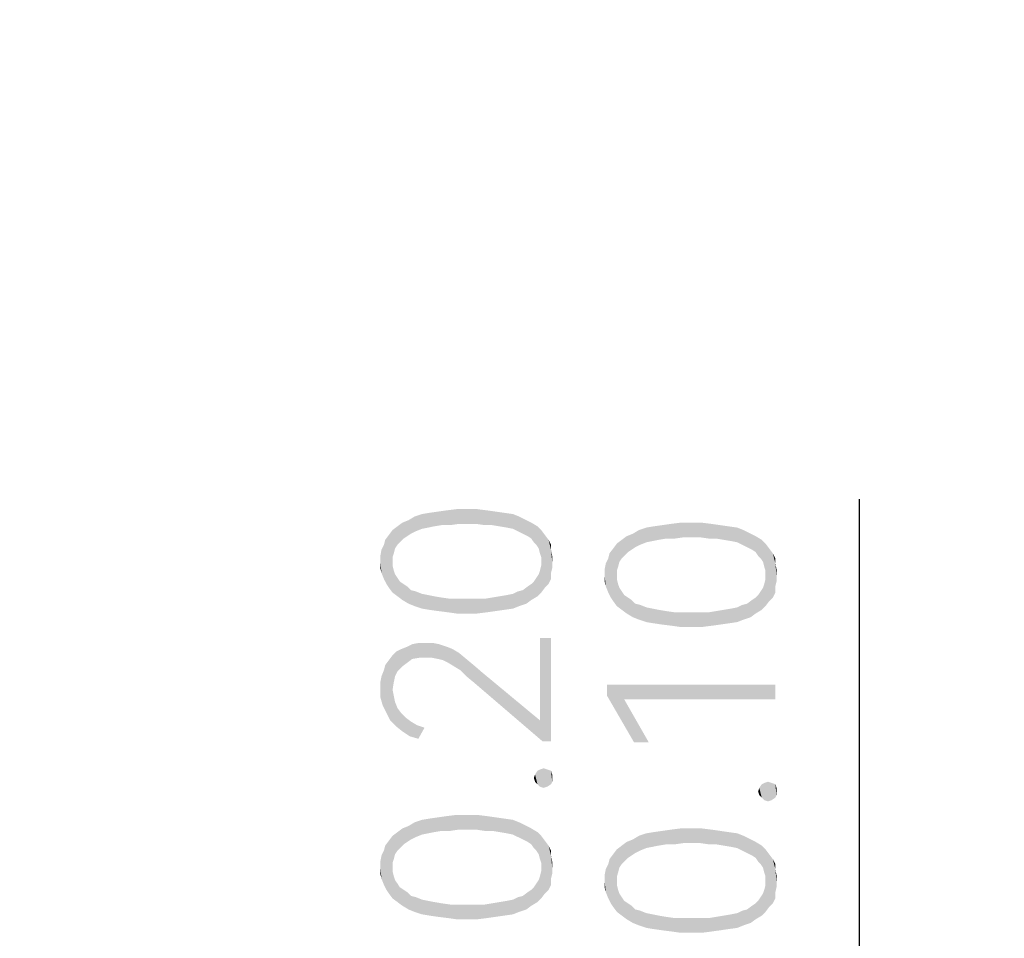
# Model space of a CAD drawing. Header units: millimetres. Extents: x 0 to 297, y 0 to 210.
# Tile 63 of 122: x 101.51 to 108.54, y 122.6 to 129.15. Entities that reach past the tile are written whole.
import ezdxf

# ---------------------------------------------------------------- set-up
doc = ezdxf.new("R2010")
doc.units = ezdxf.units.MM
doc.header["$LTSCALE"] = 16.335
doc.layers.get('0').update_dxf_attribs({"linetype": 'CONTINUOUS'})
doc.styles.get("Standard").update_dxf_attribs({"font": 'harmonyos_sans_sc_light.ttf'})
doc.dimstyles.new('DIMSTYLE_1', dxfattribs={"dimtxt": 2, "dimasz": 1.8, "dimexe": 0.8, "dimexo": 0, "dimgap": 0.5, "dimtad": 1, "dimzin": 0, "dimdsep": 46, "dimtxsty": 'STANDARD', "dimblk": '_FILLED', "dimblk1": '_FILLED', "dimblk2": '_FILLED', "dimcen": 0.09, "dimclrt": 7, "dimazin": 0, "dimtol": 1, "dimtp": 0.25, "dimtm": 0.25, "dimtfac": 1, "dimtofl": 0, "dimtmove": 0, "dimatfit": 3, "dimldrblk": '_FILLED', "dimfxl": 1, "dimtolj": 1, "dimtzin": 0, "dimarcsym": 0})
doc.dimstyles.new('DIMSTYLE_2', dxfattribs={"dimtxt": 2, "dimasz": 1.8, "dimexe": 0.8, "dimexo": 0, "dimgap": 0.5, "dimtad": 1, "dimzin": 0, "dimdsep": 46, "dimtxsty": 'STANDARD', "dimblk": '_FILLED', "dimblk1": '_FILLED', "dimblk2": '_FILLED', "dimcen": 0.09, "dimclrt": 7, "dimazin": 0, "dimtol": 1, "dimtp": 0.2, "dimtm": 0.1, "dimtfac": 0.6, "dimtofl": 0, "dimtmove": 0, "dimatfit": 3, "dimldrblk": '_FILLED', "dimfxl": 1, "dimtolj": 1, "dimtzin": 0, "dimarcsym": 0})

# ---------------------------------------------------------------- blocks, each defined once
blk = doc.blocks.new('_FILLED')
at = {"color": 0, "linetype": 'BYBLOCK'}
blk.add_solid([(0, 0), (-1, 0.1667), (-1, -0.1667)], dxfattribs=at)
blk = doc.blocks.new('*D1')
at = {"color": 7, "linetype": 'CONTINUOUS'}
for p, q in [((96.169, 161.4637), (117.8299, 161.4637)), ((117.0299, 161.4637), (117.0299, 131.4637)), ((117.0299, 101.4637), (117.0299, 131.4637)), ((96.169, 101.4637), (117.8299, 101.4637))]:
    blk.add_line(p, q, dxfattribs=at)
at = {"color": 7, "linetype": 'CONTINUOUS', "xscale": 1.8, "yscale": 1.8, "zscale": 1.8}
for p, rotation in [((117.0299, 161.4637), 90), ((117.0299, 101.4637), 270)]:
    blk.add_blockref('_FILLED', p, dxfattribs=dict(at, rotation=rotation))
blk = doc.blocks.new('*D3')
at = {"color": 7, "linetype": 'CONTINUOUS'}
for p, q in [((107.5037, 112.2137), (107.5037, 125.7294)), ((90.669, 114.9915), (108.3037, 114.9915)), ((107.5037, 114.9915), (107.5037, 112.2137)), ((107.5037, 109.4358), (107.5037, 112.2137)), ((90.669, 109.4358), (108.3037, 109.4358))]:
    blk.add_line(p, q, dxfattribs=at)
at = {"color": 7, "linetype": 'CONTINUOUS', "xscale": 1.8, "yscale": 1.8, "zscale": 1.8}
for p, rotation in [((107.5037, 114.9915), 90), ((107.5037, 109.4358), 270)]:
    blk.add_blockref('_FILLED', p, dxfattribs=dict(at, rotation=rotation))
blk = doc.blocks.new('*D24')
at = {"color": 7, "linetype": 'CONTINUOUS'}
for p, q in [((90.669, 153.4915), (112.5553, 153.4915)), ((111.7553, 153.4915), (111.7553, 131.4637)), ((111.7553, 109.4358), (111.7553, 131.4637)), ((90.669, 109.4358), (112.5553, 109.4358))]:
    blk.add_line(p, q, dxfattribs=at)
at = {"color": 7, "linetype": 'CONTINUOUS', "xscale": 1.8, "yscale": 1.8, "zscale": 1.8}
for p, rotation in [((111.7553, 153.4915), 90), ((111.7553, 109.4358), 270)]:
    blk.add_blockref('_FILLED', p, dxfattribs=dict(at, rotation=rotation))

msp = doc.modelspace()

# ---------------------------------------------------------------- linework, layer by layer
at = {"color": 7, "linetype": 'CONTINUOUS'}
for points in [[(104.5241, 125.5454), (104.4978, 125.6418), (104.5592, 125.6505)], [(104.5592, 125.6505), (104.5854, 125.5454), (104.5241, 125.5454)], [(104.5854, 125.5454), (104.5592, 125.6505), (104.6292, 125.6593)], [(104.6292, 125.6593), (104.6467, 125.5542), (104.5854, 125.5454)], [(104.7081, 125.5542), (104.6467, 125.5542), (104.6292, 125.6593)], [(104.7081, 125.5542), (104.6292, 125.6593), (104.7081, 125.6593)], [(104.7081, 125.6593), (104.7694, 125.5542), (104.7081, 125.5542)], [(104.7694, 125.5542), (104.7081, 125.6593), (104.7781, 125.6593)], [(104.7781, 125.6593), (104.8307, 125.5454), (104.7694, 125.5542)], [(104.8307, 125.5454), (104.7781, 125.6593), (104.8482, 125.6505)], [(104.8482, 125.6505), (104.8832, 125.5454), (104.8307, 125.5454)], [(104.8832, 125.5454), (104.8482, 125.6505), (104.9095, 125.6418)], [(104.2789, 125.4666), (104.2438, 125.5629), (104.2876, 125.5805)], [(104.2876, 125.5805), (104.3051, 125.4841), (104.2789, 125.4666)], [(104.3051, 125.4841), (104.2876, 125.5805), (104.3314, 125.6067)], [(104.3314, 125.6067), (104.3402, 125.5016), (104.3051, 125.4841)], [(104.384, 125.5191), (104.3314, 125.6067), (104.384, 125.6243)], [(104.384, 125.5191), (104.3402, 125.5016), (104.3314, 125.6067)], [(104.4278, 125.5279), (104.384, 125.6243), (104.4365, 125.633)], [(104.384, 125.6243), (104.4278, 125.5279), (104.384, 125.5191)], [(104.4365, 125.633), (104.4716, 125.5367), (104.4278, 125.5279)], [(104.4716, 125.5367), (104.4365, 125.633), (104.4978, 125.6418)], [(104.4978, 125.6418), (104.5241, 125.5454), (104.4716, 125.5367)], [(104.9095, 125.6418), (104.9358, 125.5367), (104.8832, 125.5454)], [(104.9358, 125.5367), (104.9095, 125.6418), (104.9708, 125.633)], [(104.9708, 125.633), (104.9884, 125.5279), (104.9358, 125.5367)], [(105.0321, 125.5191), (104.9884, 125.5279), (104.9708, 125.633)], [(105.0321, 125.5191), (104.9708, 125.633), (105.0321, 125.6243)], [(105.0321, 125.6243), (105.0672, 125.5016), (105.0321, 125.5191)], [(105.0672, 125.5016), (105.0321, 125.6243), (105.0759, 125.6067)], [(105.0759, 125.6067), (105.1022, 125.4841), (105.0672, 125.5016)], [(105.1022, 125.4841), (105.0759, 125.6067), (105.1285, 125.5805)], [(105.1285, 125.5805), (105.1373, 125.4666), (105.1022, 125.4841)], [(105.1635, 125.4491), (105.1373, 125.4666), (105.1285, 125.5805)], [(105.1635, 125.4491), (105.1285, 125.5805), (105.1635, 125.5629)], [(104.1738, 125.3177), (104.1475, 125.4753), (104.1738, 125.5104)], [(104.2088, 125.4053), (104.1738, 125.5104), (104.2088, 125.5367)], [(104.1738, 125.5104), (104.1825, 125.344), (104.1738, 125.3177)], [(104.1913, 125.379), (104.1825, 125.344), (104.1738, 125.5104)], [(104.2088, 125.4053), (104.1913, 125.379), (104.1738, 125.5104)], [(104.2263, 125.4228), (104.2088, 125.5367), (104.2438, 125.5629)], [(104.2088, 125.5367), (104.2263, 125.4228), (104.2088, 125.4053)], [(104.2438, 125.5629), (104.2526, 125.4491), (104.2263, 125.4228)], [(104.2789, 125.4666), (104.2526, 125.4491), (104.2438, 125.5629)], [(105.1635, 125.5629), (105.1811, 125.4228), (105.1635, 125.4491)], [(105.1986, 125.4053), (105.1811, 125.4228), (105.1635, 125.5629)], [(105.1986, 125.4053), (105.1635, 125.5629), (105.2073, 125.5367)], [(105.2073, 125.5367), (105.2161, 125.379), (105.1986, 125.4053)], [(105.2249, 125.344), (105.2161, 125.379), (105.2073, 125.5367)], [(105.2336, 125.3177), (105.2249, 125.344), (105.2073, 125.5367)], [(105.2336, 125.3177), (105.2073, 125.5367), (105.2336, 125.5104)], [(105.2336, 125.3177), (105.2336, 125.5104), (105.2599, 125.0987)], [(105.2599, 125.0987), (105.2336, 125.5104), (105.2599, 125.4753)], [(105.9051, 125.3878), (105.8876, 125.4841), (105.9314, 125.5104)], [(105.9314, 125.5104), (105.9402, 125.4053), (105.9051, 125.3878)], [(105.984, 125.4228), (105.9314, 125.5104), (105.984, 125.5279)], [(105.984, 125.4228), (105.9402, 125.4053), (105.9314, 125.5104)], [(106.0278, 125.4316), (105.984, 125.5279), (106.0365, 125.5367)], [(105.984, 125.5279), (106.0278, 125.4316), (105.984, 125.4228)], [(106.0365, 125.5367), (106.0716, 125.4403), (106.0278, 125.4316)], [(106.0716, 125.4403), (106.0365, 125.5367), (106.0978, 125.5454)], [(106.0978, 125.5454), (106.1241, 125.4491), (106.0716, 125.4403)], [(106.1241, 125.4491), (106.0978, 125.5454), (106.1592, 125.5542)], [(106.1592, 125.5542), (106.1854, 125.4491), (106.1241, 125.4491)], [(106.1854, 125.4491), (106.1592, 125.5542), (106.2292, 125.5629)], [(106.2292, 125.5629), (106.2467, 125.4578), (106.1854, 125.4491)], [(106.3081, 125.4578), (106.2467, 125.4578), (106.2292, 125.5629)], [(106.3081, 125.4578), (106.2292, 125.5629), (106.3081, 125.5629)], [(106.3081, 125.5629), (106.3694, 125.4578), (106.3081, 125.4578)], [(106.3694, 125.4578), (106.3081, 125.5629), (106.3781, 125.5629)], [(106.3781, 125.5629), (106.4307, 125.4491), (106.3694, 125.4578)], [(106.4307, 125.4491), (106.3781, 125.5629), (106.4482, 125.5542)], [(106.4482, 125.5542), (106.4832, 125.4491), (106.4307, 125.4491)], [(106.4832, 125.4491), (106.4482, 125.5542), (106.5095, 125.5454)], [(106.5095, 125.5454), (106.5358, 125.4403), (106.4832, 125.4491)], [(106.5358, 125.4403), (106.5095, 125.5454), (106.5708, 125.5367)], [(106.5708, 125.5367), (106.5884, 125.4316), (106.5358, 125.4403)], [(106.6321, 125.4228), (106.5884, 125.4316), (106.5708, 125.5367)], [(106.6321, 125.4228), (106.5708, 125.5367), (106.6321, 125.5279)], [(106.6321, 125.5279), (106.6672, 125.4053), (106.6321, 125.4228)], [(106.6672, 125.4053), (106.6321, 125.5279), (106.6759, 125.5104)], [(106.6759, 125.5104), (106.7022, 125.3878), (106.6672, 125.4053)], [(106.7022, 125.3878), (106.6759, 125.5104), (106.7285, 125.4841)], [(104.1124, 125.4053), (104.1212, 125.4403), (104.13, 125.125)], [(104.1475, 125.0987), (104.1212, 125.4403), (104.1475, 125.4753)], [(104.1475, 125.0987), (104.13, 125.125), (104.1212, 125.4403)], [(104.1475, 125.4753), (104.1738, 125.0637), (104.1475, 125.0987)], [(104.1738, 125.2564), (104.1738, 125.0637), (104.1475, 125.4753)], [(104.1738, 125.2826), (104.1738, 125.2564), (104.1475, 125.4753)], [(104.1738, 125.3177), (104.1738, 125.2826), (104.1475, 125.4753)], [(105.2599, 125.4753), (105.2862, 125.125), (105.2599, 125.0987)], [(105.2862, 125.125), (105.2599, 125.4753), (105.2862, 125.4403)], [(105.2862, 125.4403), (105.3037, 125.16), (105.2862, 125.125)], [(105.3037, 125.2038), (105.3037, 125.16), (105.2862, 125.4403)], [(105.3037, 125.3702), (105.3037, 125.2038), (105.2862, 125.4403)], [(105.3037, 125.3702), (105.2862, 125.4403), (105.3037, 125.4053)], [(105.8088, 125.3089), (105.7738, 125.414), (105.8088, 125.4403)], [(105.8263, 125.3264), (105.8088, 125.4403), (105.8438, 125.4666)], [(105.8088, 125.4403), (105.8263, 125.3264), (105.8088, 125.3089)], [(105.8438, 125.4666), (105.8526, 125.3527), (105.8263, 125.3264)], [(105.8789, 125.3702), (105.8438, 125.4666), (105.8876, 125.4841)], [(105.8789, 125.3702), (105.8526, 125.3527), (105.8438, 125.4666)], [(105.8876, 125.4841), (105.9051, 125.3878), (105.8789, 125.3702)], [(106.7285, 125.4841), (106.7373, 125.3702), (106.7022, 125.3878)], [(106.7635, 125.3527), (106.7373, 125.3702), (106.7285, 125.4841)], [(106.7635, 125.3527), (106.7285, 125.4841), (106.7635, 125.4666)], [(106.7635, 125.4666), (106.7811, 125.3264), (106.7635, 125.3527)], [(106.7986, 125.3089), (106.7811, 125.3264), (106.7635, 125.4666)], [(106.7986, 125.3089), (106.7635, 125.4666), (106.8073, 125.4403)], [(106.8073, 125.4403), (106.8161, 125.2826), (106.7986, 125.3089)], [(106.8249, 125.2476), (106.8161, 125.2826), (106.8073, 125.4403)], [(106.8336, 125.2213), (106.8249, 125.2476), (106.8073, 125.4403)], [(106.8336, 125.2213), (106.8073, 125.4403), (106.8336, 125.414)], [(104.0949, 125.2038), (104.0862, 125.3264), (104.0949, 125.3702)], [(104.1124, 125.16), (104.0949, 125.3702), (104.1124, 125.4053)], [(104.0949, 125.3702), (104.1124, 125.16), (104.0949, 125.2038)], [(104.1124, 125.4053), (104.13, 125.125), (104.1124, 125.16)], [(105.3037, 125.3702), (105.3124, 125.2389), (105.3037, 125.2038)], [(105.3124, 125.2826), (105.3124, 125.2389), (105.3037, 125.3702)], [(105.3124, 125.2826), (105.3037, 125.3702), (105.3124, 125.3264)], [(105.7475, 125.0024), (105.7212, 125.344), (105.7475, 125.379)], [(105.7738, 125.2213), (105.7475, 125.379), (105.7738, 125.414)], [(105.7475, 125.379), (105.7738, 124.9673), (105.7475, 125.0024)], [(105.7738, 125.16), (105.7738, 124.9673), (105.7475, 125.379)], [(105.7738, 125.1863), (105.7738, 125.16), (105.7475, 125.379)], [(105.7738, 125.2213), (105.7738, 125.1863), (105.7475, 125.379)], [(105.7738, 125.414), (105.7825, 125.2476), (105.7738, 125.2213)], [(105.7913, 125.2826), (105.7825, 125.2476), (105.7738, 125.414)], [(105.8088, 125.3089), (105.7913, 125.2826), (105.7738, 125.414)], [(106.8336, 125.2213), (106.8336, 125.414), (106.8599, 125.0024)], [(106.8599, 125.0024), (106.8336, 125.414), (106.8599, 125.379)], [(106.8599, 125.379), (106.8862, 125.0286), (106.8599, 125.0024)], [(106.8862, 125.0286), (106.8599, 125.379), (106.8862, 125.344)], [(104.0862, 125.2826), (104.0862, 125.3264), (104.0949, 125.2038)], [(105.2336, 125.2826), (105.2336, 125.3177), (105.2599, 125.0987)], [(105.7124, 125.0637), (105.6949, 125.2739), (105.7124, 125.3089)], [(105.7124, 125.3089), (105.7212, 125.344), (105.73, 125.0286)], [(105.7124, 125.3089), (105.73, 125.0286), (105.7124, 125.0637)], [(105.7475, 125.0024), (105.73, 125.0286), (105.7212, 125.344)], [(106.8862, 125.344), (106.9037, 125.0637), (106.8862, 125.0286)], [(106.9037, 125.1075), (106.9037, 125.0637), (106.8862, 125.344)], [(106.9037, 125.2739), (106.9037, 125.1075), (106.8862, 125.344)], [(106.9037, 125.2739), (106.8862, 125.344), (106.9037, 125.3089)], [(104.0862, 125.2826), (104.0949, 125.2038), (104.0862, 125.2389)], [(104.1738, 125.2564), (104.1825, 125.2213), (104.2088, 125.0374)], [(104.1738, 125.2564), (104.2088, 125.0374), (104.1738, 125.0637)], [(105.2336, 125.0637), (105.2249, 125.2213), (105.2336, 125.2564)], [(105.2336, 125.2564), (105.2336, 125.2826), (105.2599, 125.0987)], [(105.2336, 125.2564), (105.2599, 125.0987), (105.2336, 125.0637)], [(105.6949, 125.1075), (105.6862, 125.2301), (105.6949, 125.2739)], [(105.6862, 125.1863), (105.6862, 125.2301), (105.6949, 125.1075)], [(105.6949, 125.2739), (105.7124, 125.0637), (105.6949, 125.1075)], [(106.9037, 125.2739), (106.9124, 125.1425), (106.9037, 125.1075)], [(106.9124, 125.1863), (106.9124, 125.1425), (106.9037, 125.2739)], [(106.9124, 125.1863), (106.9037, 125.2739), (106.9124, 125.2301)], [(104.1825, 125.2213), (104.1913, 125.1951), (104.2088, 125.0374)], [(104.2088, 125.0374), (104.1913, 125.1951), (104.2088, 125.1688)], [(104.2088, 125.1688), (104.2263, 125.1425), (104.2438, 125.0111)], [(104.2088, 125.1688), (104.2438, 125.0111), (104.2088, 125.0374)], [(105.1811, 125.1425), (105.1986, 125.1688), (105.2073, 125.0374)], [(105.2073, 125.0374), (105.1986, 125.1688), (105.2161, 125.1951)], [(105.2161, 125.1951), (105.2336, 125.0637), (105.2073, 125.0374)], [(105.2161, 125.1951), (105.2249, 125.2213), (105.2336, 125.0637)], [(105.6862, 125.1863), (105.6949, 125.1075), (105.6862, 125.1425)], [(105.7738, 125.16), (105.7825, 125.125), (105.8088, 124.941)], [(105.7738, 125.16), (105.8088, 124.941), (105.7738, 124.9673)], [(106.8336, 124.9673), (106.8249, 125.125), (106.8336, 125.16)], [(106.8336, 125.1863), (106.8336, 125.2213), (106.8599, 125.0024)], [(106.8336, 125.16), (106.8336, 125.1863), (106.8599, 125.0024)], [(106.8336, 125.16), (106.8599, 125.0024), (106.8336, 124.9673)], [(104.2438, 125.0111), (104.2263, 125.1425), (104.2526, 125.125)], [(104.2526, 125.125), (104.2876, 124.9848), (104.2438, 125.0111)], [(104.2526, 125.125), (104.2789, 125.1075), (104.2876, 124.9848)], [(104.2876, 124.9848), (104.2789, 125.1075), (104.3051, 125.0812)], [(104.3051, 125.0812), (104.3314, 124.9673), (104.2876, 124.9848)], [(104.3314, 124.9673), (104.3051, 125.0812), (104.3402, 125.0724)], [(105.0759, 124.9673), (105.0672, 125.0724), (105.1022, 125.0812)], [(105.1022, 125.0812), (105.1285, 124.9848), (105.0759, 124.9673)], [(105.1285, 124.9848), (105.1022, 125.0812), (105.1373, 125.1075)], [(105.1373, 125.1075), (105.1635, 125.0111), (105.1285, 124.9848)], [(105.1635, 125.0111), (105.1373, 125.1075), (105.1635, 125.125)], [(105.1635, 125.125), (105.1811, 125.1425), (105.2073, 125.0374)], [(105.1635, 125.125), (105.2073, 125.0374), (105.1635, 125.0111)], [(105.7825, 125.125), (105.7913, 125.0987), (105.8088, 124.941)], [(105.8088, 124.941), (105.7913, 125.0987), (105.8088, 125.0724)], [(106.8073, 124.941), (106.7986, 125.0724), (106.8161, 125.0987)], [(106.8161, 125.0987), (106.8336, 124.9673), (106.8073, 124.941)], [(106.8161, 125.0987), (106.8249, 125.125), (106.8336, 124.9673)], [(104.3402, 125.0724), (104.384, 124.9498), (104.3314, 124.9673)], [(104.384, 124.9498), (104.3402, 125.0724), (104.384, 125.0549)], [(104.384, 125.0549), (104.4278, 125.0462), (104.4365, 124.941)], [(104.384, 125.0549), (104.4365, 124.941), (104.384, 124.9498)], [(104.4365, 124.941), (104.4278, 125.0462), (104.4716, 125.0374)], [(104.4716, 125.0374), (104.4978, 124.9323), (104.4365, 124.941)], [(104.4978, 124.9323), (104.4716, 125.0374), (104.5241, 125.0286)], [(104.5241, 125.0286), (104.5679, 124.9235), (104.4978, 124.9323)], [(104.5679, 124.9235), (104.5241, 125.0286), (104.5854, 125.0199)], [(104.5854, 125.0199), (104.6292, 124.9148), (104.5679, 124.9235)], [(104.6292, 124.9148), (104.5854, 125.0199), (104.6467, 125.0199)], [(104.6467, 125.0199), (104.7081, 124.9148), (104.6292, 124.9148)], [(104.7081, 124.9148), (104.6467, 125.0199), (104.7081, 125.0199)], [(104.7081, 125.0199), (104.7694, 125.0199), (104.7781, 124.9148)], [(104.7081, 125.0199), (104.7781, 124.9148), (104.7081, 124.9148)], [(104.7781, 124.9148), (104.7694, 125.0199), (104.8307, 125.0199)], [(104.8307, 125.0199), (104.8482, 124.9235), (104.7781, 124.9148)], [(104.8482, 124.9235), (104.8307, 125.0199), (104.8832, 125.0286)], [(104.8832, 125.0286), (104.9095, 124.9323), (104.8482, 124.9235)], [(104.9095, 124.9323), (104.8832, 125.0286), (104.9358, 125.0374)], [(104.9358, 125.0374), (104.9708, 124.941), (104.9095, 124.9323)], [(104.9708, 124.941), (104.9358, 125.0374), (104.9884, 125.0462)], [(104.9884, 125.0462), (105.0321, 124.9498), (104.9708, 124.941)], [(105.0321, 124.9498), (104.9884, 125.0462), (105.0321, 125.0549)], [(105.0321, 125.0549), (105.0672, 125.0724), (105.0759, 124.9673)], [(105.0321, 125.0549), (105.0759, 124.9673), (105.0321, 124.9498)], [(105.8088, 125.0724), (105.8263, 125.0462), (105.8438, 124.9148)], [(105.8088, 125.0724), (105.8438, 124.9148), (105.8088, 124.941)], [(105.8438, 124.9148), (105.8263, 125.0462), (105.8526, 125.0286)], [(105.8526, 125.0286), (105.8876, 124.8885), (105.8438, 124.9148)], [(105.8526, 125.0286), (105.8789, 125.0111), (105.8876, 124.8885)], [(105.8876, 124.8885), (105.8789, 125.0111), (105.9051, 124.9848)], [(106.7285, 124.8885), (106.7022, 124.9848), (106.7373, 125.0111)], [(106.7373, 125.0111), (106.7635, 124.9148), (106.7285, 124.8885)], [(106.7635, 124.9148), (106.7373, 125.0111), (106.7635, 125.0286)], [(106.7635, 125.0286), (106.7811, 125.0462), (106.8073, 124.941)], [(106.7635, 125.0286), (106.8073, 124.941), (106.7635, 124.9148)], [(106.7811, 125.0462), (106.7986, 125.0724), (106.8073, 124.941)], [(105.9051, 124.9848), (105.9314, 124.871), (105.8876, 124.8885)], [(105.9314, 124.871), (105.9051, 124.9848), (105.9402, 124.9761)], [(105.9402, 124.9761), (105.984, 124.8535), (105.9314, 124.871)], [(105.984, 124.8535), (105.9402, 124.9761), (105.984, 124.9586)], [(105.984, 124.9586), (106.0278, 124.9498), (106.0365, 124.8447)], [(105.984, 124.9586), (106.0365, 124.8447), (105.984, 124.8535)], [(106.0365, 124.8447), (106.0278, 124.9498), (106.0716, 124.941)], [(106.0716, 124.941), (106.0978, 124.8359), (106.0365, 124.8447)], [(106.0978, 124.8359), (106.0716, 124.941), (106.1241, 124.9323)], [(106.5095, 124.8359), (106.4832, 124.9323), (106.5358, 124.941)], [(106.5358, 124.941), (106.5708, 124.8447), (106.5095, 124.8359)], [(106.5708, 124.8447), (106.5358, 124.941), (106.5884, 124.9498)], [(106.5884, 124.9498), (106.6321, 124.8535), (106.5708, 124.8447)], [(106.6321, 124.8535), (106.5884, 124.9498), (106.6321, 124.9586)], [(106.6321, 124.9586), (106.6672, 124.9761), (106.6759, 124.871)], [(106.6321, 124.9586), (106.6759, 124.871), (106.6321, 124.8535)], [(106.6759, 124.871), (106.6672, 124.9761), (106.7022, 124.9848)], [(106.7022, 124.9848), (106.7285, 124.8885), (106.6759, 124.871)], [(106.1241, 124.9323), (106.1679, 124.8272), (106.0978, 124.8359)], [(106.1679, 124.8272), (106.1241, 124.9323), (106.1854, 124.9235)], [(106.1854, 124.9235), (106.2292, 124.8184), (106.1679, 124.8272)], [(106.2292, 124.8184), (106.1854, 124.9235), (106.2467, 124.9235)], [(106.2467, 124.9235), (106.3081, 124.8184), (106.2292, 124.8184)], [(106.3081, 124.8184), (106.2467, 124.9235), (106.3081, 124.9235)], [(106.3081, 124.9235), (106.3694, 124.9235), (106.3781, 124.8184)], [(106.3081, 124.9235), (106.3781, 124.8184), (106.3081, 124.8184)], [(106.3781, 124.8184), (106.3694, 124.9235), (106.4307, 124.9235)], [(106.4307, 124.9235), (106.4482, 124.8272), (106.3781, 124.8184)], [(106.4482, 124.8272), (106.4307, 124.9235), (106.4832, 124.9323)], [(106.4832, 124.9323), (106.5095, 124.8359), (106.4482, 124.8272)], [(105.2249, 124.1527), (105.2249, 124.7396), (105.2424, 124.0038)], [(105.3037, 124.0038), (105.2424, 124.0038), (105.2249, 124.7396)], [(105.3037, 124.0038), (105.2249, 124.7396), (105.3037, 124.7396)], [(104.2088, 124.5031), (104.2, 124.6432), (104.2351, 124.6607)], [(104.2351, 124.6607), (104.2438, 124.5381), (104.2088, 124.5031)], [(104.2789, 124.5644), (104.2351, 124.6607), (104.2789, 124.6783)], [(104.2789, 124.5644), (104.2438, 124.5381), (104.2351, 124.6607)], [(104.3139, 124.5907), (104.2789, 124.6783), (104.3139, 124.6958)], [(104.2789, 124.6783), (104.3139, 124.5907), (104.2789, 124.5644)], [(104.3139, 124.6958), (104.3577, 124.7045), (104.3665, 124.5994)], [(104.3139, 124.6958), (104.3665, 124.5994), (104.3139, 124.5907)], [(104.4103, 124.5994), (104.3665, 124.5994), (104.3577, 124.7045)], [(104.4103, 124.5994), (104.3577, 124.7045), (104.4103, 124.7045)], [(104.4103, 124.7045), (104.454, 124.5994), (104.4103, 124.5994)], [(104.454, 124.5994), (104.4103, 124.7045), (104.4628, 124.7045)], [(104.4628, 124.7045), (104.4978, 124.5907), (104.454, 124.5994)], [(104.4978, 124.5907), (104.4628, 124.7045), (104.5066, 124.6958)], [(104.5066, 124.6958), (104.5329, 124.5819), (104.4978, 124.5907)], [(104.5329, 124.5819), (104.5066, 124.6958), (104.5592, 124.6783)], [(104.5592, 124.6783), (104.5679, 124.5644), (104.5329, 124.5819)], [(104.5679, 124.5644), (104.5592, 124.6783), (104.603, 124.6607)], [(104.603, 124.6607), (104.6117, 124.5381), (104.5679, 124.5644)], [(104.6117, 124.5381), (104.603, 124.6607), (104.6467, 124.6345)], [(104.1738, 124.3717), (104.1475, 124.5819), (104.1738, 124.617)], [(104.1913, 124.468), (104.1738, 124.617), (104.2, 124.6432)], [(104.1738, 124.617), (104.1825, 124.4243), (104.1738, 124.3717)], [(104.1913, 124.468), (104.1825, 124.4243), (104.1738, 124.617)], [(104.2, 124.6432), (104.2088, 124.5031), (104.1913, 124.468)], [(104.6467, 124.6345), (104.6555, 124.5118), (104.6117, 124.5381)], [(104.6993, 124.468), (104.6555, 124.5118), (104.6467, 124.6345)], [(104.6993, 124.468), (104.6467, 124.6345), (104.6993, 124.5907)], [(104.6993, 124.5907), (104.7519, 124.4243), (104.6993, 124.468)], [(104.7519, 124.4243), (104.6993, 124.5907), (104.7519, 124.5469)], [(104.1124, 124.5118), (104.1212, 124.5469), (104.13, 124.2053)], [(104.13, 124.2053), (104.1212, 124.5469), (104.1475, 124.5819)], [(104.1475, 124.5819), (104.1562, 124.1527), (104.13, 124.2053)], [(104.1738, 124.3717), (104.1562, 124.1527), (104.1475, 124.5819)], [(104.7519, 124.5469), (104.8132, 124.4943), (105.2424, 124.0038)], [(104.7519, 124.5469), (105.2424, 124.0038), (104.7519, 124.4243)], [(104.0862, 124.4243), (104.0949, 124.468), (104.1037, 124.2578)], [(104.1037, 124.2578), (104.0949, 124.468), (104.1124, 124.5118)], [(104.1124, 124.5118), (104.13, 124.2053), (104.1037, 124.2578)], [(104.8132, 124.4943), (105.2249, 124.1527), (105.2424, 124.0038)], [(104.0862, 124.3805), (104.0862, 124.4243), (104.1037, 124.2578)], [(104.0862, 124.3805), (104.1037, 124.2578), (104.0862, 124.3191)], [(105.7037, 124.4067), (105.8263, 124.3016), (105.8964, 123.9951)], [(105.7037, 124.4067), (105.8964, 123.9951), (105.7037, 124.3279)], [(106.9037, 124.3016), (105.8263, 124.3016), (105.7037, 124.4067)], [(106.9037, 124.3016), (105.7037, 124.4067), (106.9037, 124.4067)], [(104.1738, 124.3717), (104.2, 124.1089), (104.1562, 124.1527)], [(104.1738, 124.3717), (104.1825, 124.3279), (104.2, 124.1089)], [(104.1825, 124.3279), (104.1913, 124.2841), (104.2, 124.1089)], [(104.2, 124.1089), (104.1913, 124.2841), (104.2088, 124.2403)], [(104.2088, 124.2403), (104.2438, 124.0739), (104.2, 124.1089)], [(104.2088, 124.2403), (104.2351, 124.2053), (104.2438, 124.0739)], [(105.8964, 123.9951), (105.8263, 124.3016), (106.0015, 123.9951)], [(104.2438, 124.0739), (104.2351, 124.2053), (104.2701, 124.1702)], [(104.2701, 124.1702), (104.2964, 124.0389), (104.2438, 124.0739)], [(104.2964, 124.0389), (104.2701, 124.1702), (104.3051, 124.144)], [(104.3051, 124.144), (104.3577, 124.0213), (104.2964, 124.0389)], [(104.3051, 124.144), (104.3489, 124.1177), (104.3577, 124.0213)], [(104.3577, 124.0213), (104.3489, 124.1177), (104.4015, 124.1002)], [(105.1898, 123.7148), (105.1811, 123.741), (105.1898, 123.7673)], [(105.2073, 123.6972), (105.1898, 123.7673), (105.2073, 123.7936)], [(105.1898, 123.7673), (105.2073, 123.6972), (105.1898, 123.7148)], [(105.2249, 123.6797), (105.2073, 123.7936), (105.2249, 123.8024)], [(105.2073, 123.7936), (105.2249, 123.6797), (105.2073, 123.6972)], [(105.2511, 123.671), (105.2249, 123.8024), (105.2511, 123.8111)], [(105.2249, 123.8024), (105.2511, 123.671), (105.2249, 123.6797)], [(105.2511, 123.8111), (105.2774, 123.6797), (105.2511, 123.671)], [(105.2774, 123.6797), (105.2511, 123.8111), (105.2774, 123.8024)], [(105.2774, 123.8024), (105.3037, 123.6972), (105.2774, 123.6797)], [(105.3037, 123.6972), (105.2774, 123.8024), (105.3037, 123.7936)], [(105.3037, 123.7936), (105.3124, 123.7148), (105.3037, 123.6972)], [(105.3124, 123.741), (105.3124, 123.7148), (105.3037, 123.7936)], [(105.3124, 123.741), (105.3037, 123.7936), (105.3124, 123.7673)], [(106.8073, 123.6009), (106.7898, 123.671), (106.8073, 123.6972)], [(106.8249, 123.5834), (106.8073, 123.6972), (106.8249, 123.706)], [(106.8073, 123.6972), (106.8249, 123.5834), (106.8073, 123.6009)], [(106.8511, 123.5746), (106.8249, 123.706), (106.8511, 123.7148)], [(106.8249, 123.706), (106.8511, 123.5746), (106.8249, 123.5834)], [(106.8511, 123.7148), (106.8774, 123.5834), (106.8511, 123.5746)], [(106.8774, 123.5834), (106.8511, 123.7148), (106.8774, 123.706)], [(106.8774, 123.706), (106.9037, 123.6009), (106.8774, 123.5834)], [(106.9037, 123.6009), (106.8774, 123.706), (106.9037, 123.6972)], [(106.9037, 123.6972), (106.9124, 123.6184), (106.9037, 123.6009)], [(106.9124, 123.6447), (106.9124, 123.6184), (106.9037, 123.6972)], [(106.9124, 123.6447), (106.9037, 123.6972), (106.9124, 123.671)], [(106.7898, 123.6184), (106.7811, 123.6447), (106.7898, 123.671)], [(106.7898, 123.671), (106.8073, 123.6009), (106.7898, 123.6184)], [(104.5241, 123.3644), (104.4978, 123.4607), (104.5592, 123.4695)], [(104.5592, 123.4695), (104.5854, 123.3644), (104.5241, 123.3644)], [(104.5854, 123.3644), (104.5592, 123.4695), (104.6292, 123.4783)], [(104.6292, 123.4783), (104.6467, 123.3732), (104.5854, 123.3644)], [(104.7081, 123.3732), (104.6467, 123.3732), (104.6292, 123.4783)], [(104.7081, 123.3732), (104.6292, 123.4783), (104.7081, 123.4783)], [(104.7081, 123.4783), (104.7694, 123.3732), (104.7081, 123.3732)], [(104.7694, 123.3732), (104.7081, 123.4783), (104.7781, 123.4783)], [(104.7781, 123.4783), (104.8307, 123.3644), (104.7694, 123.3732)], [(104.8307, 123.3644), (104.7781, 123.4783), (104.8482, 123.4695)], [(104.8482, 123.4695), (104.8832, 123.3644), (104.8307, 123.3644)], [(104.8832, 123.3644), (104.8482, 123.4695), (104.9095, 123.4607)], [(104.2789, 123.2856), (104.2438, 123.3819), (104.2876, 123.3994)], [(104.2876, 123.3994), (104.3051, 123.3031), (104.2789, 123.2856)], [(104.3051, 123.3031), (104.2876, 123.3994), (104.3314, 123.4257)], [(104.3314, 123.4257), (104.3402, 123.3206), (104.3051, 123.3031)], [(104.384, 123.3381), (104.3314, 123.4257), (104.384, 123.4432)], [(104.384, 123.3381), (104.3402, 123.3206), (104.3314, 123.4257)], [(104.4278, 123.3469), (104.384, 123.4432), (104.4365, 123.452)], [(104.384, 123.4432), (104.4278, 123.3469), (104.384, 123.3381)], [(104.4365, 123.452), (104.4716, 123.3556), (104.4278, 123.3469)], [(104.4716, 123.3556), (104.4365, 123.452), (104.4978, 123.4607)], [(104.4978, 123.4607), (104.5241, 123.3644), (104.4716, 123.3556)], [(104.9095, 123.4607), (104.9358, 123.3556), (104.8832, 123.3644)], [(104.9358, 123.3556), (104.9095, 123.4607), (104.9708, 123.452)], [(104.9708, 123.452), (104.9884, 123.3469), (104.9358, 123.3556)], [(105.0321, 123.3381), (104.9884, 123.3469), (104.9708, 123.452)], [(105.0321, 123.3381), (104.9708, 123.452), (105.0321, 123.4432)], [(105.0321, 123.4432), (105.0672, 123.3206), (105.0321, 123.3381)], [(105.0672, 123.3206), (105.0321, 123.4432), (105.0759, 123.4257)], [(105.0759, 123.4257), (105.1022, 123.3031), (105.0672, 123.3206)], [(105.1022, 123.3031), (105.0759, 123.4257), (105.1285, 123.3994)], [(105.1285, 123.3994), (105.1373, 123.2856), (105.1022, 123.3031)], [(105.1635, 123.268), (105.1373, 123.2856), (105.1285, 123.3994)], [(105.1635, 123.268), (105.1285, 123.3994), (105.1635, 123.3819)], [(104.1738, 123.1367), (104.1475, 123.2943), (104.1738, 123.3294)], [(104.2088, 123.2243), (104.1738, 123.3294), (104.2088, 123.3556)], [(104.1738, 123.3294), (104.1825, 123.1629), (104.1738, 123.1367)], [(104.1913, 123.198), (104.1825, 123.1629), (104.1738, 123.3294)], [(104.2088, 123.2243), (104.1913, 123.198), (104.1738, 123.3294)], [(104.2263, 123.2418), (104.2088, 123.3556), (104.2438, 123.3819)], [(104.2088, 123.3556), (104.2263, 123.2418), (104.2088, 123.2243)], [(104.2438, 123.3819), (104.2526, 123.268), (104.2263, 123.2418)], [(104.2789, 123.2856), (104.2526, 123.268), (104.2438, 123.3819)], [(105.1635, 123.3819), (105.1811, 123.2418), (105.1635, 123.268)], [(105.1986, 123.2243), (105.1811, 123.2418), (105.1635, 123.3819)], [(105.1986, 123.2243), (105.1635, 123.3819), (105.2073, 123.3556)], [(105.2073, 123.3556), (105.2161, 123.198), (105.1986, 123.2243)], [(105.2249, 123.1629), (105.2161, 123.198), (105.2073, 123.3556)], [(105.2336, 123.1367), (105.2249, 123.1629), (105.2073, 123.3556)], [(105.2336, 123.1367), (105.2073, 123.3556), (105.2336, 123.3294)], [(105.2336, 123.1367), (105.2336, 123.3294), (105.2599, 122.9177)], [(105.2599, 122.9177), (105.2336, 123.3294), (105.2599, 123.2943)], [(105.9051, 123.2067), (105.8876, 123.3031), (105.9314, 123.3294)], [(105.9314, 123.3294), (105.9402, 123.2243), (105.9051, 123.2067)], [(105.984, 123.2418), (105.9314, 123.3294), (105.984, 123.3469)], [(105.984, 123.2418), (105.9402, 123.2243), (105.9314, 123.3294)], [(106.0278, 123.2505), (105.984, 123.3469), (106.0365, 123.3556)], [(105.984, 123.3469), (106.0278, 123.2505), (105.984, 123.2418)], [(106.0365, 123.3556), (106.0716, 123.2593), (106.0278, 123.2505)], [(106.0716, 123.2593), (106.0365, 123.3556), (106.0978, 123.3644)], [(106.0978, 123.3644), (106.1241, 123.268), (106.0716, 123.2593)], [(106.1241, 123.268), (106.0978, 123.3644), (106.1592, 123.3732)], [(106.1592, 123.3732), (106.1854, 123.268), (106.1241, 123.268)], [(106.1854, 123.268), (106.1592, 123.3732), (106.2292, 123.3819)], [(106.2292, 123.3819), (106.2467, 123.2768), (106.1854, 123.268)], [(106.3081, 123.2768), (106.2467, 123.2768), (106.2292, 123.3819)], [(106.3081, 123.2768), (106.2292, 123.3819), (106.3081, 123.3819)], [(106.3081, 123.3819), (106.3694, 123.2768), (106.3081, 123.2768)], [(106.3694, 123.2768), (106.3081, 123.3819), (106.3781, 123.3819)], [(106.3781, 123.3819), (106.4307, 123.268), (106.3694, 123.2768)], [(106.4307, 123.268), (106.3781, 123.3819), (106.4482, 123.3732)], [(106.4482, 123.3732), (106.4832, 123.268), (106.4307, 123.268)], [(106.4832, 123.268), (106.4482, 123.3732), (106.5095, 123.3644)], [(106.5095, 123.3644), (106.5358, 123.2593), (106.4832, 123.268)], [(106.5358, 123.2593), (106.5095, 123.3644), (106.5708, 123.3556)], [(106.5708, 123.3556), (106.5884, 123.2505), (106.5358, 123.2593)], [(106.6321, 123.2418), (106.5884, 123.2505), (106.5708, 123.3556)], [(106.6321, 123.2418), (106.5708, 123.3556), (106.6321, 123.3469)], [(106.6321, 123.3469), (106.6672, 123.2243), (106.6321, 123.2418)], [(106.6672, 123.2243), (106.6321, 123.3469), (106.6759, 123.3294)], [(106.6759, 123.3294), (106.7022, 123.2067), (106.6672, 123.2243)], [(106.7022, 123.2067), (106.6759, 123.3294), (106.7285, 123.3031)], [(104.1124, 123.2243), (104.1212, 123.2593), (104.13, 122.944)], [(104.1475, 122.9177), (104.1212, 123.2593), (104.1475, 123.2943)], [(104.1475, 122.9177), (104.13, 122.944), (104.1212, 123.2593)], [(104.1475, 123.2943), (104.1738, 122.8826), (104.1475, 122.9177)], [(104.1738, 123.0753), (104.1738, 122.8826), (104.1475, 123.2943)], [(104.1738, 123.1016), (104.1738, 123.0753), (104.1475, 123.2943)], [(104.1738, 123.1367), (104.1738, 123.1016), (104.1475, 123.2943)], [(105.2599, 123.2943), (105.2862, 122.944), (105.2599, 122.9177)], [(105.2862, 122.944), (105.2599, 123.2943), (105.2862, 123.2593)], [(105.2862, 123.2593), (105.3037, 122.979), (105.2862, 122.944)], [(105.3037, 123.0228), (105.3037, 122.979), (105.2862, 123.2593)], [(105.3037, 123.1892), (105.3037, 123.0228), (105.2862, 123.2593)], [(105.3037, 123.1892), (105.2862, 123.2593), (105.3037, 123.2243)], [(105.8088, 123.1279), (105.7738, 123.233), (105.8088, 123.2593)], [(105.8263, 123.1454), (105.8088, 123.2593), (105.8438, 123.2856)], [(105.8088, 123.2593), (105.8263, 123.1454), (105.8088, 123.1279)], [(105.8438, 123.2856), (105.8526, 123.1717), (105.8263, 123.1454)], [(105.8789, 123.1892), (105.8438, 123.2856), (105.8876, 123.3031)], [(105.8789, 123.1892), (105.8526, 123.1717), (105.8438, 123.2856)], [(105.8876, 123.3031), (105.9051, 123.2067), (105.8789, 123.1892)], [(106.7285, 123.3031), (106.7373, 123.1892), (106.7022, 123.2067)], [(106.7635, 123.1717), (106.7373, 123.1892), (106.7285, 123.3031)], [(106.7635, 123.1717), (106.7285, 123.3031), (106.7635, 123.2856)], [(106.7635, 123.2856), (106.7811, 123.1454), (106.7635, 123.1717)], [(106.7986, 123.1279), (106.7811, 123.1454), (106.7635, 123.2856)], [(106.7986, 123.1279), (106.7635, 123.2856), (106.8073, 123.2593)], [(106.8073, 123.2593), (106.8161, 123.1016), (106.7986, 123.1279)], [(106.8249, 123.0666), (106.8161, 123.1016), (106.8073, 123.2593)], [(106.8336, 123.0403), (106.8249, 123.0666), (106.8073, 123.2593)], [(106.8336, 123.0403), (106.8073, 123.2593), (106.8336, 123.233)], [(104.0949, 123.0228), (104.0862, 123.1454), (104.0949, 123.1892)], [(104.1124, 122.979), (104.0949, 123.1892), (104.1124, 123.2243)], [(104.0949, 123.1892), (104.1124, 122.979), (104.0949, 123.0228)], [(104.1124, 123.2243), (104.13, 122.944), (104.1124, 122.979)], [(105.3037, 123.1892), (105.3124, 123.0578), (105.3037, 123.0228)], [(105.3124, 123.1016), (105.3124, 123.0578), (105.3037, 123.1892)], [(105.3124, 123.1016), (105.3037, 123.1892), (105.3124, 123.1454)], [(105.7475, 122.8213), (105.7212, 123.1629), (105.7475, 123.198)], [(105.7738, 123.0403), (105.7475, 123.198), (105.7738, 123.233)], [(105.7475, 123.198), (105.7738, 122.7863), (105.7475, 122.8213)], [(105.7738, 122.979), (105.7738, 122.7863), (105.7475, 123.198)], [(105.7738, 123.0053), (105.7738, 122.979), (105.7475, 123.198)], [(105.7738, 123.0403), (105.7738, 123.0053), (105.7475, 123.198)], [(105.7738, 123.233), (105.7825, 123.0666), (105.7738, 123.0403)], [(105.7913, 123.1016), (105.7825, 123.0666), (105.7738, 123.233)], [(105.8088, 123.1279), (105.7913, 123.1016), (105.7738, 123.233)], [(106.8336, 123.0403), (106.8336, 123.233), (106.8599, 122.8213)], [(106.8599, 122.8213), (106.8336, 123.233), (106.8599, 123.198)], [(106.8599, 123.198), (106.8862, 122.8476), (106.8599, 122.8213)], [(106.8862, 122.8476), (106.8599, 123.198), (106.8862, 123.1629)], [(104.0862, 123.1016), (104.0862, 123.1454), (104.0949, 123.0228)], [(105.2336, 123.1016), (105.2336, 123.1367), (105.2599, 122.9177)], [(105.7124, 122.8826), (105.6949, 123.0929), (105.7124, 123.1279)], [(105.7124, 123.1279), (105.7212, 123.1629), (105.73, 122.8476)], [(105.7124, 123.1279), (105.73, 122.8476), (105.7124, 122.8826)], [(105.7475, 122.8213), (105.73, 122.8476), (105.7212, 123.1629)], [(106.8862, 123.1629), (106.9037, 122.8826), (106.8862, 122.8476)], [(106.9037, 122.9264), (106.9037, 122.8826), (106.8862, 123.1629)], [(106.9037, 123.0929), (106.9037, 122.9264), (106.8862, 123.1629)], [(106.9037, 123.0929), (106.8862, 123.1629), (106.9037, 123.1279)], [(104.0862, 123.1016), (104.0949, 123.0228), (104.0862, 123.0578)], [(104.1738, 123.0753), (104.1825, 123.0403), (104.2088, 122.8564)], [(104.1738, 123.0753), (104.2088, 122.8564), (104.1738, 122.8826)], [(105.2336, 122.8826), (105.2249, 123.0403), (105.2336, 123.0753)], [(105.2336, 123.0753), (105.2336, 123.1016), (105.2599, 122.9177)], [(105.2336, 123.0753), (105.2599, 122.9177), (105.2336, 122.8826)], [(105.6949, 122.9264), (105.6862, 123.0491), (105.6949, 123.0929)], [(105.6862, 123.0053), (105.6862, 123.0491), (105.6949, 122.9264)], [(105.6949, 123.0929), (105.7124, 122.8826), (105.6949, 122.9264)], [(106.9037, 123.0929), (106.9124, 122.9615), (106.9037, 122.9264)], [(106.9124, 123.0053), (106.9124, 122.9615), (106.9037, 123.0929)], [(106.9124, 123.0053), (106.9037, 123.0929), (106.9124, 123.0491)], [(104.1825, 123.0403), (104.1913, 123.014), (104.2088, 122.8564)], [(104.2088, 122.8564), (104.1913, 123.014), (104.2088, 122.9878)], [(104.2088, 122.9878), (104.2263, 122.9615), (104.2438, 122.8301)], [(104.2088, 122.9878), (104.2438, 122.8301), (104.2088, 122.8564)], [(105.1811, 122.9615), (105.1986, 122.9878), (105.2073, 122.8564)], [(105.2073, 122.8564), (105.1986, 122.9878), (105.2161, 123.014)], [(105.2161, 123.014), (105.2336, 122.8826), (105.2073, 122.8564)], [(105.2161, 123.014), (105.2249, 123.0403), (105.2336, 122.8826)], [(105.6862, 123.0053), (105.6949, 122.9264), (105.6862, 122.9615)], [(105.7738, 122.979), (105.7825, 122.944), (105.8088, 122.76)], [(105.7738, 122.979), (105.8088, 122.76), (105.7738, 122.7863)], [(106.8336, 122.7863), (106.8249, 122.944), (106.8336, 122.979)], [(106.8336, 123.0053), (106.8336, 123.0403), (106.8599, 122.8213)], [(106.8336, 122.979), (106.8336, 123.0053), (106.8599, 122.8213)], [(106.8336, 122.979), (106.8599, 122.8213), (106.8336, 122.7863)], [(104.2438, 122.8301), (104.2263, 122.9615), (104.2526, 122.944)], [(104.2526, 122.944), (104.2876, 122.8038), (104.2438, 122.8301)], [(104.2526, 122.944), (104.2789, 122.9264), (104.2876, 122.8038)], [(104.2876, 122.8038), (104.2789, 122.9264), (104.3051, 122.9002)], [(105.1285, 122.8038), (105.1022, 122.9002), (105.1373, 122.9264)], [(105.1373, 122.9264), (105.1635, 122.8301), (105.1285, 122.8038)], [(105.1635, 122.8301), (105.1373, 122.9264), (105.1635, 122.944)], [(105.1635, 122.944), (105.1811, 122.9615), (105.2073, 122.8564)], [(105.1635, 122.944), (105.2073, 122.8564), (105.1635, 122.8301)], [(105.7825, 122.944), (105.7913, 122.9177), (105.8088, 122.76)], [(105.8088, 122.76), (105.7913, 122.9177), (105.8088, 122.8914)], [(106.8073, 122.76), (106.7986, 122.8914), (106.8161, 122.9177)], [(106.8161, 122.9177), (106.8336, 122.7863), (106.8073, 122.76)], [(106.8161, 122.9177), (106.8249, 122.944), (106.8336, 122.7863)], [(104.3051, 122.9002), (104.3314, 122.7863), (104.2876, 122.8038)], [(104.3314, 122.7863), (104.3051, 122.9002), (104.3402, 122.8914)], [(104.3402, 122.8914), (104.384, 122.7688), (104.3314, 122.7863)], [(104.384, 122.7688), (104.3402, 122.8914), (104.384, 122.8739)], [(104.384, 122.8739), (104.4278, 122.8651), (104.4365, 122.76)], [(104.384, 122.8739), (104.4365, 122.76), (104.384, 122.7688)], [(104.4365, 122.76), (104.4278, 122.8651), (104.4716, 122.8564)], [(104.4716, 122.8564), (104.4978, 122.7513), (104.4365, 122.76)], [(104.4978, 122.7513), (104.4716, 122.8564), (104.5241, 122.8476)], [(104.5241, 122.8476), (104.5679, 122.7425), (104.4978, 122.7513)], [(104.5679, 122.7425), (104.5241, 122.8476), (104.5854, 122.8389)], [(104.5854, 122.8389), (104.6292, 122.7337), (104.5679, 122.7425)], [(104.6292, 122.7337), (104.5854, 122.8389), (104.6467, 122.8389)], [(104.6467, 122.8389), (104.7081, 122.7337), (104.6292, 122.7337)], [(104.7081, 122.7337), (104.6467, 122.8389), (104.7081, 122.8389)], [(104.7081, 122.8389), (104.7694, 122.8389), (104.7781, 122.7337)], [(104.7081, 122.8389), (104.7781, 122.7337), (104.7081, 122.7337)], [(104.7781, 122.7337), (104.7694, 122.8389), (104.8307, 122.8389)], [(104.8307, 122.8389), (104.8482, 122.7425), (104.7781, 122.7337)], [(104.8482, 122.7425), (104.8307, 122.8389), (104.8832, 122.8476)], [(104.8832, 122.8476), (104.9095, 122.7513), (104.8482, 122.7425)], [(104.9095, 122.7513), (104.8832, 122.8476), (104.9358, 122.8564)], [(104.9358, 122.8564), (104.9708, 122.76), (104.9095, 122.7513)], [(104.9708, 122.76), (104.9358, 122.8564), (104.9884, 122.8651)], [(104.9884, 122.8651), (105.0321, 122.7688), (104.9708, 122.76)], [(105.0321, 122.7688), (104.9884, 122.8651), (105.0321, 122.8739)], [(105.0321, 122.8739), (105.0672, 122.8914), (105.0759, 122.7863)], [(105.0321, 122.8739), (105.0759, 122.7863), (105.0321, 122.7688)], [(105.0759, 122.7863), (105.0672, 122.8914), (105.1022, 122.9002)], [(105.1022, 122.9002), (105.1285, 122.8038), (105.0759, 122.7863)], [(105.8088, 122.8914), (105.8263, 122.8651), (105.8438, 122.7337)], [(105.8088, 122.8914), (105.8438, 122.7337), (105.8088, 122.76)], [(105.8438, 122.7337), (105.8263, 122.8651), (105.8526, 122.8476)], [(105.8526, 122.8476), (105.8876, 122.7075), (105.8438, 122.7337)], [(105.8526, 122.8476), (105.8789, 122.8301), (105.8876, 122.7075)], [(106.7635, 122.7337), (106.7373, 122.8301), (106.7635, 122.8476)], [(106.7635, 122.8476), (106.7811, 122.8651), (106.8073, 122.76)], [(106.7635, 122.8476), (106.8073, 122.76), (106.7635, 122.7337)], [(106.7811, 122.8651), (106.7986, 122.8914), (106.8073, 122.76)], [(105.8876, 122.7075), (105.8789, 122.8301), (105.9051, 122.8038)], [(105.9051, 122.8038), (105.9314, 122.6899), (105.8876, 122.7075)], [(105.9314, 122.6899), (105.9051, 122.8038), (105.9402, 122.7951)], [(105.9402, 122.7951), (105.984, 122.6724), (105.9314, 122.6899)], [(105.984, 122.6724), (105.9402, 122.7951), (105.984, 122.7775)], [(105.984, 122.7775), (106.0278, 122.7688), (106.0365, 122.6637)], [(105.984, 122.7775), (106.0365, 122.6637), (105.984, 122.6724)], [(106.0365, 122.6637), (106.0278, 122.7688), (106.0716, 122.76)], [(106.5708, 122.6637), (106.5358, 122.76), (106.5884, 122.7688)], [(106.5884, 122.7688), (106.6321, 122.6724), (106.5708, 122.6637)], [(106.6321, 122.6724), (106.5884, 122.7688), (106.6321, 122.7775)], [(106.6321, 122.7775), (106.6672, 122.7951), (106.6759, 122.6899)], [(106.6321, 122.7775), (106.6759, 122.6899), (106.6321, 122.6724)], [(106.6759, 122.6899), (106.6672, 122.7951), (106.7022, 122.8038)], [(106.7022, 122.8038), (106.7285, 122.7075), (106.6759, 122.6899)], [(106.7285, 122.7075), (106.7022, 122.8038), (106.7373, 122.8301)], [(106.7373, 122.8301), (106.7635, 122.7337), (106.7285, 122.7075)], [(106.0716, 122.76), (106.0978, 122.6549), (106.0365, 122.6637)], [(106.0978, 122.6549), (106.0716, 122.76), (106.1241, 122.7513)], [(106.1241, 122.7513), (106.1679, 122.6462), (106.0978, 122.6549)], [(106.1679, 122.6462), (106.1241, 122.7513), (106.1854, 122.7425)], [(106.1854, 122.7425), (106.2292, 122.6374), (106.1679, 122.6462)], [(106.2292, 122.6374), (106.1854, 122.7425), (106.2467, 122.7425)], [(106.2467, 122.7425), (106.3081, 122.6374), (106.2292, 122.6374)], [(106.3081, 122.6374), (106.2467, 122.7425), (106.3081, 122.7425)], [(106.3081, 122.7425), (106.3694, 122.7425), (106.3781, 122.6374)], [(106.3081, 122.7425), (106.3781, 122.6374), (106.3081, 122.6374)], [(106.3781, 122.6374), (106.3694, 122.7425), (106.4307, 122.7425)], [(106.4307, 122.7425), (106.4482, 122.6462), (106.3781, 122.6374)], [(106.4482, 122.6462), (106.4307, 122.7425), (106.4832, 122.7513)], [(106.4832, 122.7513), (106.5095, 122.6549), (106.4482, 122.6462)], [(106.5095, 122.6549), (106.4832, 122.7513), (106.5358, 122.76)], [(106.5358, 122.76), (106.5708, 122.6637), (106.5095, 122.6549)]]:
    msp.add_solid(points, dxfattribs=at)

# ---------------------------------------------------------------- dimensions: what is measured, and where the dimension line sits
for base, p1, p2, text, dimstyle, picture, middle in [((117.0299, 161.4637), (96.169, 101.4637), (96.169, 161.4637), '②<>', 'DIMSTYLE_1', '*D1', (117.0299, 123.3915)), ((111.7553, 153.4915), (90.669, 109.4358), (90.669, 153.4915), '8<>', 'DIMSTYLE_1', '*D24', (111.7553, 124.0047)), ((107.5037, 114.9915), (90.669, 109.4358), (90.669, 114.9915), '*<>', 'DIMSTYLE_2', '*D3', (107.5037, 115.4885))]:
    dim = msp.add_linear_dim(base=base, p1=p1, p2=p2, angle=90, text=text, dimstyle=dimstyle, dxfattribs=at)
    dim.commit()
    dim.dimension.update_dxf_attribs({"geometry": picture, "text_midpoint": middle, "dimtype": 160})

doc.saveas('drawing.dxf')
